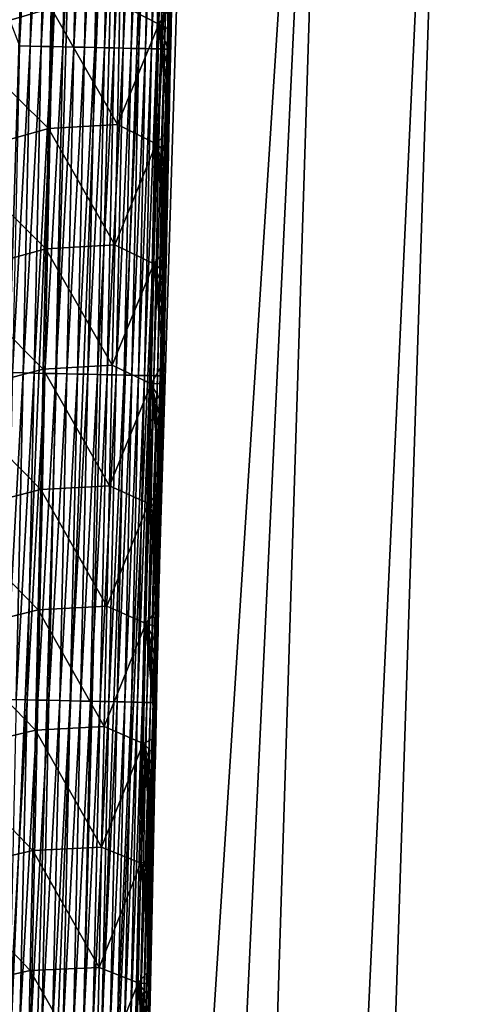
# Model space of a CAD drawing. Header units: metres. Extents: x -26 to 26, y -147 to 24.
# Tile 113 of 254: x 14.28 to 16.31, y -102.96 to -98.63. Entities that reach past the tile are written whole.
import ezdxf

# ---------------------------------------------------------------- set-up
doc = ezdxf.new("R2010")
doc.units = ezdxf.units.M
doc.layers.add('solid_12_411_052_XXX', color=7, linetype='CONTINUOUS')

msp = doc.modelspace()

# ---------------------------------------------------------------- linework, layer by layer
at = {"layer": 'solid_12_411_052_XXX'}
for points in [[(18.619715, -93.811142, 121.330444), (-18.618845, -93.840805, 121.330444), (-18.285822, -105.184723, 121.330444)], [(18.28219, -105.308563, 121.330444), (18.619715, -93.811142, 121.330444), (-18.285822, -105.184723, 121.330444)], [(16.218781, -94.40303, 104.152168), (15.072188, -129.400131, 104.687408), (14.582181, -129.403412, 104.477745)], [(15.690839, -94.40432, 103.9245), (16.218781, -94.40303, 104.152168), (14.582181, -129.403412, 104.477745)], [(15.072188, -129.400131, 104.687408), (17.110876, -94.401314, 104.587868), (16.694874, -106.275749, 104.761742)], [(16.218781, -94.40303, 104.152168), (17.110876, -94.401314, 104.587868), (15.072188, -129.400131, 104.687408)], [(14.612266, -94.406998, 103.507004), (14.103447, -111.908546, 103.804214), (13.871405, -111.909492, 103.721161)], [(14.41448, -94.40744, 103.43573), (14.612266, -94.406998, 103.507004), (13.871405, -111.909492, 103.721161)], [(14.19477, -94.407921, 103.358215), (14.41448, -94.40744, 103.43573), (13.871405, -111.909492, 103.721161)], [(15.690839, -94.40432, 103.9245), (14.582181, -129.403412, 104.477745), (14.030517, -129.407242, 104.261429)], [(15.690839, -94.40432, 103.9245), (14.030517, -129.407242, 104.261429), (14.56553, -111.906525, 103.975754)], [(14.790805, -94.406578, 103.572609), (14.334828, -111.907562, 103.889076), (14.103447, -111.908546, 103.804214)], [(14.612266, -94.406998, 103.507004), (14.790805, -94.406578, 103.572609), (14.103447, -111.908546, 103.804214)], [(15.100527, -94.405815, 103.690117), (14.56553, -111.906525, 103.975754), (14.334828, -111.907562, 103.889076)], [(14.952754, -94.406189, 103.633217), (15.100527, -94.405815, 103.690117), (14.334828, -111.907562, 103.889076)], [(14.790805, -94.406578, 103.572609), (14.952754, -94.406189, 103.633217), (14.334828, -111.907562, 103.889076)], [(15.690839, -94.40432, 103.9245), (14.56553, -111.906525, 103.975754), (15.100527, -94.405815, 103.690117)], [(14.240186, -98.632339, 161.649628), (14.282978, -98.743607, 161.648209), (14.313476, -97.306656, 161.648071)], [(14.24285, -98.50724, 161.649628), (14.240186, -98.632339, 161.649628), (14.313476, -97.306656, 161.648071)], [(14.313476, -97.306656, 161.648071), (14.282978, -98.743607, 161.648209), (14.360532, -97.307655, 161.643494)], [(14.282978, -98.743607, 161.648209), (14.330038, -98.744606, 161.643616), (14.360532, -97.307655, 161.643494)], [(14.360532, -97.307655, 161.643494), (14.330038, -98.744606, 161.643616), (14.408251, -97.308662, 161.635559)], [(14.330038, -98.744606, 161.643616), (14.377763, -98.745628, 161.635681), (14.408251, -97.308662, 161.635559)], [(14.408251, -97.308662, 161.635559), (14.377763, -98.745628, 161.635681), (14.4563, -97.309685, 161.624115)], [(14.377763, -98.745628, 161.635681), (14.425817, -98.746651, 161.624237), (14.4563, -97.309685, 161.624115)], [(14.4563, -97.309685, 161.624115), (14.425817, -98.746651, 161.624237), (14.504309, -97.310699, 161.609039)], [(14.425817, -98.746651, 161.624237), (14.47383, -98.747681, 161.609161), (14.504309, -97.310699, 161.609039)], [(14.504309, -97.310699, 161.609039), (14.47383, -98.747681, 161.609161), (14.551881, -97.311707, 161.590271)], [(14.47383, -98.747681, 161.609161), (14.521406, -98.748695, 161.590393), (14.551881, -97.311707, 161.590271)], [(14.551881, -97.311707, 161.590271), (14.521406, -98.748695, 161.590393), (14.598599, -97.312698, 161.567795)], [(14.521406, -98.748695, 161.590393), (14.56813, -98.749695, 161.567902), (14.598599, -97.312698, 161.567795)], [(14.598599, -97.312698, 161.567795), (14.56813, -98.749695, 161.567902), (14.644041, -97.31366, 161.541641)], [(14.56813, -98.749695, 161.567902), (14.613574, -98.750664, 161.541748), (14.644041, -97.31366, 161.541641)], [(14.644041, -97.31366, 161.541641), (14.613574, -98.750664, 161.541748), (14.687781, -97.314583, 161.511932)], [(14.613574, -98.750664, 161.541748), (14.657318, -98.751602, 161.512039), (14.687781, -97.314583, 161.511932)], [(14.687781, -97.314583, 161.511932), (14.657318, -98.751602, 161.512039), (14.729412, -97.315468, 161.478851)], [(14.657318, -98.751602, 161.512039), (14.698952, -98.752495, 161.478958), (14.729412, -97.315468, 161.478851)], [(14.729412, -97.315468, 161.478851), (14.698952, -98.752495, 161.478958), (14.768553, -97.316299, 161.442642)], [(14.698952, -98.752495, 161.478958), (14.738094, -98.753334, 161.442734), (14.768553, -97.316299, 161.442642)], [(14.768553, -97.316299, 161.442642), (14.738094, -98.753334, 161.442734), (14.804859, -97.31707, 161.40358)], [(14.738094, -98.753334, 161.442734), (14.774402, -98.754112, 161.403656), (14.804859, -97.31707, 161.40358)], [(14.804859, -97.31707, 161.40358), (14.774402, -98.754112, 161.403656), (14.838037, -97.31778, 161.362015)], [(14.774402, -98.754112, 161.403656), (14.807578, -98.754822, 161.362091), (14.838037, -97.31778, 161.362015)], [(14.838037, -97.31778, 161.362015), (14.807578, -98.754822, 161.362091), (14.867844, -97.318413, 161.318329)], [(14.807578, -98.754822, 161.362091), (14.837384, -98.755463, 161.31839), (14.867844, -97.318413, 161.318329)], [(14.867844, -97.318413, 161.318329), (14.837384, -98.755463, 161.31839), (14.894103, -97.31897, 161.272934)], [(14.837384, -98.755463, 161.31839), (14.863642, -98.756027, 161.27298), (14.894103, -97.31897, 161.272934)], [(14.894103, -97.31897, 161.272934), (14.863642, -98.756027, 161.27298), (14.916701, -97.31945, 161.226242)], [(14.863642, -98.756027, 161.27298), (14.886235, -98.756516, 161.226288), (14.916701, -97.31945, 161.226242)], [(14.916701, -97.31945, 161.226242), (14.886235, -98.756516, 161.226288), (14.935587, -97.319855, 161.178696)], [(14.886235, -98.756516, 161.226288), (14.905117, -98.75692, 161.178726), (14.935587, -97.319855, 161.178696)], [(14.935587, -97.319855, 161.178696), (14.905117, -98.75692, 161.178726), (14.950772, -97.320183, 161.130692)], [(14.905117, -98.75692, 161.178726), (14.920297, -98.757248, 161.130722), (14.950772, -97.320183, 161.130692)], [(14.950772, -97.320183, 161.130692), (14.920297, -98.757248, 161.130722), (14.962327, -97.320427, 161.082642)], [(14.920297, -98.757248, 161.130722), (14.931846, -98.7575, 161.082657), (14.962327, -97.320427, 161.082642)], [(14.962327, -97.320427, 161.082642), (14.931846, -98.7575, 161.082657), (14.970369, -97.320602, 161.034912)], [(14.931846, -98.7575, 161.082657), (14.939881, -98.757675, 161.034927), (14.970369, -97.320602, 161.034912)], [(14.970369, -97.320602, 161.034912), (14.939881, -98.757675, 161.034927), (14.975063, -97.320709, 160.987823)], [(14.939881, -98.757675, 161.034927), (14.944568, -98.757782, 160.987839), (14.975063, -97.320709, 160.987823)], [(14.9727, -97.505646, 160.941742), (14.975063, -97.320709, 160.987823), (14.944568, -98.757782, 160.987839)], [(14.965893, -97.827095, 160.941742), (14.9727, -97.505646, 160.941742), (14.944568, -98.757782, 160.987839)], [(14.952898, -98.438881, 160.941742), (14.965893, -97.827095, 160.941742), (14.944568, -98.757782, 160.987839)], [(14.907345, -98.120422, 158.155838), (14.895983, -98.647575, 158.159454), (14.724568, -98.559486, 157.554474)], [(14.907345, -98.120422, 158.155838), (14.951896, -98.562233, 158.750137), (14.895983, -98.647575, 158.159454)], [(14.421688, -98.57814, 156.972687), (13.997957, -98.70018, 156.453964), (14.009, -98.174644, 156.449615)], [(14.940624, -99.014465, 160.941757), (14.952898, -98.438881, 160.941742), (14.944568, -98.757782, 160.987839)], [(14.954356, -98.448029, 158.749405), (14.952898, -98.438881, 160.941742), (14.940624, -99.014465, 160.941757)], [(14.951896, -98.562233, 158.750137), (14.954356, -98.448029, 158.749405), (14.940624, -99.014465, 160.941757)], [(14.724568, -98.559486, 157.554474), (14.71317, -99.08905, 157.558426), (14.421688, -98.57814, 156.972687)], [(14.895983, -98.647575, 158.159454), (14.71317, -99.08905, 157.558426), (14.724568, -98.559486, 157.554474)], [(14.421688, -98.57814, 156.972687), (14.410394, -99.10714, 156.976852), (13.997957, -98.70018, 156.453964)], [(14.71317, -99.08905, 157.558426), (14.410394, -99.10714, 156.976852), (14.421688, -98.57814, 156.972687)], [(14.895983, -98.647575, 158.159454), (14.951896, -98.562233, 158.750137), (14.949462, -98.675125, 158.75087)], [(14.949462, -98.675125, 158.75087), (14.951896, -98.562233, 158.750137), (14.940624, -99.014465, 160.941757)], [(14.895983, -98.647575, 158.159454), (14.884596, -99.174736, 158.163162), (14.71317, -99.08905, 157.558426)], [(14.895983, -98.647575, 158.159454), (14.939987, -99.114189, 158.753769), (14.884596, -99.174736, 158.163162)], [(14.895983, -98.647575, 158.159454), (14.949462, -98.675125, 158.75087), (14.947056, -98.78672, 158.751602)], [(14.895983, -98.647575, 158.159454), (14.947056, -98.78672, 158.751602), (14.944675, -98.897072, 158.752335)], [(14.895983, -98.647575, 158.159454), (14.944675, -98.897072, 158.752335), (14.942319, -99.00621, 158.753052)], [(14.895983, -98.647575, 158.159454), (14.942319, -99.00621, 158.753052), (14.939987, -99.114189, 158.753769)], [(14.947056, -98.78672, 158.751602), (14.949462, -98.675125, 158.75087), (14.940624, -99.014465, 160.941757)], [(14.410394, -99.10714, 156.976852), (13.986869, -99.225754, 156.458328), (13.997957, -98.70018, 156.453964)], [(14.282978, -98.743607, 161.648209), (14.252195, -100.180542, 161.648331), (14.330038, -98.744606, 161.643616)], [(14.252195, -100.180542, 161.648331), (14.299259, -100.181557, 161.643753), (14.330038, -98.744606, 161.643616)], [(14.330038, -98.744606, 161.643616), (14.299259, -100.181557, 161.643753), (14.377763, -98.745628, 161.635681)], [(14.299259, -100.181557, 161.643753), (14.346987, -100.182579, 161.635818), (14.377763, -98.745628, 161.635681)], [(14.377763, -98.745628, 161.635681), (14.346987, -100.182579, 161.635818), (14.425817, -98.746651, 161.624237)], [(14.346987, -100.182579, 161.635818), (14.395043, -100.183617, 161.624374), (14.425817, -98.746651, 161.624237)], [(14.425817, -98.746651, 161.624237), (14.395043, -100.183617, 161.624374), (14.47383, -98.747681, 161.609161)], [(14.395043, -100.183617, 161.624374), (14.443061, -100.184647, 161.609299), (14.47383, -98.747681, 161.609161)], [(14.47383, -98.747681, 161.609161), (14.443061, -100.184647, 161.609299), (14.521406, -98.748695, 161.590393)], [(14.443061, -100.184647, 161.609299), (14.490641, -100.185677, 161.590515), (14.521406, -98.748695, 161.590393)], [(14.521406, -98.748695, 161.590393), (14.490641, -100.185677, 161.590515), (14.56813, -98.749695, 161.567902)], [(14.490641, -100.185677, 161.590515), (14.537367, -100.186684, 161.568024), (14.56813, -98.749695, 161.567902)], [(14.56813, -98.749695, 161.567902), (14.537367, -100.186684, 161.568024), (14.613574, -98.750664, 161.541748)], [(14.537367, -100.186684, 161.568024), (14.582815, -100.18766, 161.54187), (14.613574, -98.750664, 161.541748)], [(14.613574, -98.750664, 161.541748), (14.582815, -100.18766, 161.54187), (14.657318, -98.751602, 161.512039)], [(14.582815, -100.18766, 161.54187), (14.626561, -100.188606, 161.512146), (14.657318, -98.751602, 161.512039)], [(14.657318, -98.751602, 161.512039), (14.626561, -100.188606, 161.512146), (14.698952, -98.752495, 161.478958)], [(14.626561, -100.188606, 161.512146), (14.668197, -100.189507, 161.47905), (14.698952, -98.752495, 161.478958)], [(14.698952, -98.752495, 161.478958), (14.668197, -100.189507, 161.47905), (14.738094, -98.753334, 161.442734)], [(14.668197, -100.189507, 161.47905), (14.70734, -100.190346, 161.442825), (14.738094, -98.753334, 161.442734)], [(14.738094, -98.753334, 161.442734), (14.70734, -100.190346, 161.442825), (14.774402, -98.754112, 161.403656)], [(14.70734, -100.190346, 161.442825), (14.743649, -100.191132, 161.403748), (14.774402, -98.754112, 161.403656)], [(14.774402, -98.754112, 161.403656), (14.743649, -100.191132, 161.403748), (14.807578, -98.754822, 161.362091)], [(14.743649, -100.191132, 161.403748), (14.776825, -100.191849, 161.362167), (14.807578, -98.754822, 161.362091)], [(14.807578, -98.754822, 161.362091), (14.776825, -100.191849, 161.362167), (14.837384, -98.755463, 161.31839)], [(14.776825, -100.191849, 161.362167), (14.80663, -100.192497, 161.318466), (14.837384, -98.755463, 161.31839)], [(14.837384, -98.755463, 161.31839), (14.80663, -100.192497, 161.318466), (14.863642, -98.756027, 161.27298)], [(14.80663, -100.192497, 161.318466), (14.832886, -100.193062, 161.273056), (14.863642, -98.756027, 161.27298)], [(14.863642, -98.756027, 161.27298), (14.832886, -100.193062, 161.273056), (14.886235, -98.756516, 161.226288)], [(14.832886, -100.193062, 161.273056), (14.855477, -100.19355, 161.226364), (14.886235, -98.756516, 161.226288)], [(14.886235, -98.756516, 161.226288), (14.855477, -100.19355, 161.226364), (14.905117, -98.75692, 161.178726)], [(14.855477, -100.19355, 161.226364), (14.874355, -100.193962, 161.178787), (14.905117, -98.75692, 161.178726)], [(14.905117, -98.75692, 161.178726), (14.874355, -100.193962, 161.178787), (14.920297, -98.757248, 161.130722)], [(14.874355, -100.193962, 161.178787), (14.889532, -100.19429, 161.130783), (14.920297, -98.757248, 161.130722)], [(14.920297, -98.757248, 161.130722), (14.889532, -100.19429, 161.130783), (14.931846, -98.7575, 161.082657)], [(14.889532, -100.19429, 161.130783), (14.901076, -100.194542, 161.082718), (14.931846, -98.7575, 161.082657)], [(14.931846, -98.7575, 161.082657), (14.901076, -100.194542, 161.082718), (14.939881, -98.757675, 161.034927)], [(14.901076, -100.194542, 161.082718), (14.909107, -100.194725, 161.034973), (14.939881, -98.757675, 161.034927)], [(14.939881, -98.757675, 161.034927), (14.909107, -100.194725, 161.034973), (14.944568, -98.757782, 160.987839)], [(14.909107, -100.194725, 161.034973), (14.913788, -100.194824, 160.987885), (14.944568, -98.757782, 160.987839)], [(14.940624, -99.014465, 160.941757), (14.944568, -98.757782, 160.987839), (14.913788, -100.194824, 160.987885)], [(14.944675, -98.897072, 158.752335), (14.947056, -98.78672, 158.751602), (14.940624, -99.014465, 160.941757)], [(14.942319, -99.00621, 158.753052), (14.944675, -98.897072, 158.752335), (14.940624, -99.014465, 160.941757)], [(14.928922, -99.561264, 160.941772), (14.940624, -99.014465, 160.941757), (14.913788, -100.194824, 160.987885)], [(14.939987, -99.114189, 158.753769), (14.940624, -99.014465, 160.941757), (14.928922, -99.561264, 160.941772)], [(14.939987, -99.114189, 158.753769), (14.942319, -99.00621, 158.753052), (14.940624, -99.014465, 160.941757)], [(14.410394, -99.10714, 156.976852), (14.399065, -99.636185, 156.981094), (13.986869, -99.225754, 156.458328)], [(14.701746, -99.618652, 157.562439), (14.399065, -99.636185, 156.981094), (14.410394, -99.10714, 156.976852)], [(14.71317, -99.08905, 157.558426), (14.701746, -99.618652, 157.562439), (14.410394, -99.10714, 156.976852)], [(14.884596, -99.174736, 158.163162), (14.701746, -99.618652, 157.562439), (14.71317, -99.08905, 157.558426)], [(14.884596, -99.174736, 158.163162), (14.939987, -99.114189, 158.753769), (14.937679, -99.221039, 158.754486)], [(14.937679, -99.221039, 158.754486), (14.939987, -99.114189, 158.753769), (14.928922, -99.561264, 160.941772)], [(14.884596, -99.174736, 158.163162), (14.873185, -99.70192, 158.166962), (14.701746, -99.618652, 157.562439)], [(14.884596, -99.174736, 158.163162), (14.928683, -99.636993, 158.757324), (14.873185, -99.70192, 158.166962)], [(14.884596, -99.174736, 158.163162), (14.937679, -99.221039, 158.754486), (14.935393, -99.326805, 158.755203)], [(14.884596, -99.174736, 158.163162), (14.935393, -99.326805, 158.755203), (14.933132, -99.431381, 158.75592)], [(14.884596, -99.174736, 158.163162), (14.933132, -99.431381, 158.75592), (14.930896, -99.534767, 158.756622)], [(14.884596, -99.174736, 158.163162), (14.930896, -99.534767, 158.756622), (14.928683, -99.636993, 158.757324)], [(14.399065, -99.636185, 156.981094), (13.975735, -99.751381, 156.462738), (13.986869, -99.225754, 156.458328)], [(14.935393, -99.326805, 158.755203), (14.937679, -99.221039, 158.754486), (14.928922, -99.561264, 160.941772)], [(14.933132, -99.431381, 158.75592), (14.935393, -99.326805, 158.755203), (14.928922, -99.561264, 160.941772)], [(14.930896, -99.534767, 158.756622), (14.933132, -99.431381, 158.75592), (14.928922, -99.561264, 160.941772)], [(14.928683, -99.636993, 158.757324), (14.930896, -99.534767, 158.756622), (14.928922, -99.561264, 160.941772)], [(14.917652, -100.085991, 160.941788), (14.928922, -99.561264, 160.941772), (14.913788, -100.194824, 160.987885)], [(14.928683, -99.636993, 158.757324), (14.928922, -99.561264, 160.941772), (14.917652, -100.085991, 160.941788)], [(14.399065, -99.636185, 156.981094), (14.387702, -100.165298, 156.985382), (13.975735, -99.751381, 156.462738)], [(14.690295, -100.1483, 157.566544), (14.387702, -100.165298, 156.985382), (14.399065, -99.636185, 156.981094)], [(14.701746, -99.618652, 157.562439), (14.690295, -100.1483, 157.566544), (14.399065, -99.636185, 156.981094)], [(14.873185, -99.70192, 158.166962), (14.690295, -100.1483, 157.566544), (14.701746, -99.618652, 157.562439)], [(14.873185, -99.70192, 158.166962), (14.928683, -99.636993, 158.757324), (14.926495, -99.738098, 158.758026)], [(14.926495, -99.738098, 158.758026), (14.928683, -99.636993, 158.757324), (14.917652, -100.085991, 160.941788)], [(14.873185, -99.70192, 158.166962), (14.861751, -100.229134, 158.170868), (14.690295, -100.1483, 157.566544)], [(14.873185, -99.70192, 158.166962), (14.917958, -100.131989, 158.760803), (14.861751, -100.229134, 158.170868)], [(14.873185, -99.70192, 158.166962), (14.926495, -99.738098, 158.758026), (14.924328, -99.838127, 158.758728)], [(14.873185, -99.70192, 158.166962), (14.924328, -99.838127, 158.758728), (14.922183, -99.937103, 158.75943)], [(14.873185, -99.70192, 158.166962), (14.922183, -99.937103, 158.75943), (14.920059, -100.035072, 158.760117)], [(14.873185, -99.70192, 158.166962), (14.920059, -100.035072, 158.760117), (14.917958, -100.131989, 158.760803)], [(14.387702, -100.165298, 156.985382), (13.964555, -100.277069, 156.467178), (13.975735, -99.751381, 156.462738)], [(14.924328, -99.838127, 158.758728), (14.926495, -99.738098, 158.758026), (14.917652, -100.085991, 160.941788)], [(14.922183, -99.937103, 158.75943), (14.924328, -99.838127, 158.758728), (14.917652, -100.085991, 160.941788)], [(14.920059, -100.035072, 158.760117), (14.922183, -99.937103, 158.75943), (14.917652, -100.085991, 160.941788)], [(14.917958, -100.131989, 158.760803), (14.920059, -100.035072, 158.760117), (14.917652, -100.085991, 160.941788)], [(14.906744, -100.592201, 160.941803), (14.917652, -100.085991, 160.941788), (14.913788, -100.194824, 160.987885)], [(14.917958, -100.131989, 158.760803), (14.917652, -100.085991, 160.941788), (14.906744, -100.592201, 160.941803)], [(14.690295, -100.1483, 157.566544), (14.678817, -100.677986, 157.570724), (14.387702, -100.165298, 156.985382)], [(14.861751, -100.229134, 158.170868), (14.678817, -100.677986, 157.570724), (14.690295, -100.1483, 157.566544)], [(14.861751, -100.229134, 158.170868), (14.917958, -100.131989, 158.760803), (14.915879, -100.227791, 158.76149)], [(14.915879, -100.227791, 158.76149), (14.917958, -100.131989, 158.760803), (14.906744, -100.592201, 160.941803)], [(14.387702, -100.165298, 156.985382), (14.376305, -100.69445, 156.989731), (13.964555, -100.277069, 156.467178)], [(14.252195, -100.180542, 161.648331), (14.221115, -101.617477, 161.648468), (14.299259, -100.181557, 161.643753)], [(14.221115, -101.617477, 161.648468), (14.268181, -101.6185, 161.643875), (14.299259, -100.181557, 161.643753)], [(14.299259, -100.181557, 161.643753), (14.268181, -101.6185, 161.643875), (14.346987, -100.182579, 161.635818)], [(14.268181, -101.6185, 161.643875), (14.31591, -101.619537, 161.635941), (14.346987, -100.182579, 161.635818)], [(14.346987, -100.182579, 161.635818), (14.31591, -101.619537, 161.635941), (14.395043, -100.183617, 161.624374)], [(14.31591, -101.619537, 161.635941), (14.36397, -101.620583, 161.624496), (14.395043, -100.183617, 161.624374)], [(14.395043, -100.183617, 161.624374), (14.36397, -101.620583, 161.624496), (14.443061, -100.184647, 161.609299)], [(14.36397, -101.620583, 161.624496), (14.411988, -101.621628, 161.609421), (14.443061, -100.184647, 161.609299)], [(14.678817, -100.677986, 157.570724), (14.376305, -100.69445, 156.989731), (14.387702, -100.165298, 156.985382)], [(14.443061, -100.184647, 161.609299), (14.411988, -101.621628, 161.609421), (14.490641, -100.185677, 161.590515)], [(14.411988, -101.621628, 161.609421), (14.459571, -101.622665, 161.590637), (14.490641, -100.185677, 161.590515)], [(14.490641, -100.185677, 161.590515), (14.459571, -101.622665, 161.590637), (14.537367, -100.186684, 161.568024)], [(14.459571, -101.622665, 161.590637), (14.506299, -101.62368, 161.568146), (14.537367, -100.186684, 161.568024)], [(14.537367, -100.186684, 161.568024), (14.506299, -101.62368, 161.568146), (14.582815, -100.18766, 161.54187)], [(14.506299, -101.62368, 161.568146), (14.551748, -101.624672, 161.541977), (14.582815, -100.18766, 161.54187)], [(14.582815, -100.18766, 161.54187), (14.551748, -101.624672, 161.541977), (14.626561, -100.188606, 161.512146)], [(14.551748, -101.624672, 161.541977), (14.595495, -101.625626, 161.512268), (14.626561, -100.188606, 161.512146)], [(14.626561, -100.188606, 161.512146), (14.595495, -101.625626, 161.512268), (14.668197, -100.189507, 161.47905)], [(14.595495, -101.625626, 161.512268), (14.637132, -101.626534, 161.479172), (14.668197, -100.189507, 161.47905)], [(14.668197, -100.189507, 161.47905), (14.637132, -101.626534, 161.479172), (14.70734, -100.190346, 161.442825)], [(14.637132, -101.626534, 161.479172), (14.676276, -101.627388, 161.442932), (14.70734, -100.190346, 161.442825)], [(14.70734, -100.190346, 161.442825), (14.676276, -101.627388, 161.442932), (14.743649, -100.191132, 161.403748)], [(14.676276, -101.627388, 161.442932), (14.712584, -101.628181, 161.403854), (14.743649, -100.191132, 161.403748)], [(14.743649, -100.191132, 161.403748), (14.712584, -101.628181, 161.403854), (14.776825, -100.191849, 161.362167)], [(14.712584, -101.628181, 161.403854), (14.745761, -101.628906, 161.362274), (14.776825, -100.191849, 161.362167)], [(14.776825, -100.191849, 161.362167), (14.745761, -101.628906, 161.362274), (14.80663, -100.192497, 161.318466)], [(14.745761, -101.628906, 161.362274), (14.775565, -101.629555, 161.318573), (14.80663, -100.192497, 161.318466)], [(14.80663, -100.192497, 161.318466), (14.775565, -101.629555, 161.318573), (14.832886, -100.193062, 161.273056)], [(14.775565, -101.629555, 161.318573), (14.80182, -101.630127, 161.273148), (14.832886, -100.193062, 161.273056)], [(14.832886, -100.193062, 161.273056), (14.80182, -101.630127, 161.273148), (14.855477, -100.19355, 161.226364)], [(14.80182, -101.630127, 161.273148), (14.824409, -101.630623, 161.22644), (14.855477, -100.19355, 161.226364)], [(14.855477, -100.19355, 161.226364), (14.824409, -101.630623, 161.22644), (14.874355, -100.193962, 161.178787)], [(14.824409, -101.630623, 161.22644), (14.843286, -101.631042, 161.178879), (14.874355, -100.193962, 161.178787)], [(14.874355, -100.193962, 161.178787), (14.843286, -101.631042, 161.178879), (14.889532, -100.19429, 161.130783)], [(14.843286, -101.631042, 161.178879), (14.858459, -101.631371, 161.130859), (14.889532, -100.19429, 161.130783)], [(14.889532, -100.19429, 161.130783), (14.858459, -101.631371, 161.130859), (14.901076, -100.194542, 161.082718)], [(14.858459, -101.631371, 161.130859), (14.87, -101.63163, 161.082794), (14.901076, -100.194542, 161.082718)], [(14.901076, -100.194542, 161.082718), (14.87, -101.63163, 161.082794), (14.909107, -100.194725, 161.034973)], [(14.87, -101.63163, 161.082794), (14.878028, -101.631805, 161.035049), (14.909107, -100.194725, 161.034973)], [(14.909107, -100.194725, 161.034973), (14.878028, -101.631805, 161.035049), (14.913788, -100.194824, 160.987885)], [(14.878028, -101.631805, 161.035049), (14.882705, -101.631912, 160.987961), (14.913788, -100.194824, 160.987885)], [(14.906744, -100.592201, 160.941803), (14.913788, -100.194824, 160.987885), (14.882705, -101.631912, 160.987961)], [(14.861751, -100.229134, 158.170868), (14.850291, -100.756386, 158.174866), (14.678817, -100.677986, 157.570724)], [(14.861751, -100.229134, 158.170868), (14.905811, -100.691353, 158.764862), (14.850291, -100.756386, 158.174866)], [(14.861751, -100.229134, 158.170868), (14.915879, -100.227791, 158.76149), (14.913824, -100.322517, 158.762177)], [(14.861751, -100.229134, 158.170868), (14.913824, -100.322517, 158.762177), (14.91179, -100.416206, 158.762848)], [(14.861751, -100.229134, 158.170868), (14.91179, -100.416206, 158.762848), (14.909777, -100.508881, 158.763535)], [(14.861751, -100.229134, 158.170868), (14.909777, -100.508881, 158.763535), (14.907784, -100.600586, 158.764206)], [(14.861751, -100.229134, 158.170868), (14.907784, -100.600586, 158.764206), (14.905811, -100.691353, 158.764862)], [(14.913824, -100.322517, 158.762177), (14.915879, -100.227791, 158.76149), (14.906744, -100.592201, 160.941803)], [(14.376305, -100.69445, 156.989731), (13.953327, -100.802795, 156.471664), (13.964555, -100.277069, 156.467178)], [(14.91179, -100.416206, 158.762848), (14.913824, -100.322517, 158.762177), (14.906744, -100.592201, 160.941803)], [(14.909777, -100.508881, 158.763535), (14.91179, -100.416206, 158.762848), (14.906744, -100.592201, 160.941803)], [(14.907784, -100.600586, 158.764206), (14.909777, -100.508881, 158.763535), (14.906744, -100.592201, 160.941803)], [(14.896183, -101.080757, 160.941833), (14.906744, -100.592201, 160.941803), (14.882705, -101.631912, 160.987961)], [(14.907784, -100.600586, 158.764206), (14.906744, -100.592201, 160.941803), (14.896183, -101.080757, 160.941833)], [(14.905811, -100.691353, 158.764862), (14.907784, -100.600586, 158.764206), (14.896183, -101.080757, 160.941833)], [(14.678817, -100.677986, 157.570724), (14.667311, -101.207718, 157.574982), (14.376305, -100.69445, 156.989731)], [(14.850291, -100.756386, 158.174866), (14.667311, -101.207718, 157.574982), (14.678817, -100.677986, 157.570724)], [(14.376305, -100.69445, 156.989731), (14.364872, -101.223633, 156.994125), (13.953327, -100.802795, 156.471664)], [(14.667311, -101.207718, 157.574982), (14.364872, -101.223633, 156.994125), (14.376305, -100.69445, 156.989731)], [(14.850291, -100.756386, 158.174866), (14.905811, -100.691353, 158.764862), (14.903859, -100.781174, 158.765533)], [(14.903859, -100.781174, 158.765533), (14.905811, -100.691353, 158.764862), (14.896183, -101.080757, 160.941833)], [(14.850291, -100.756386, 158.174866), (14.838808, -101.283691, 158.17897), (14.667311, -101.207718, 157.574982)], [(14.850291, -100.756386, 158.174866), (14.894406, -101.215477, 158.768799), (14.838808, -101.283691, 158.17897)], [(14.850291, -100.756386, 158.174866), (14.903859, -100.781174, 158.765533), (14.901927, -100.869972, 158.76619)], [(14.850291, -100.756386, 158.174866), (14.901927, -100.869972, 158.76619), (14.900017, -100.957771, 158.766846)], [(14.850291, -100.756386, 158.174866), (14.900017, -100.957771, 158.766846), (14.898128, -101.044601, 158.767502)], [(14.850291, -100.756386, 158.174866), (14.898128, -101.044601, 158.767502), (14.896257, -101.130486, 158.768143)], [(14.850291, -100.756386, 158.174866), (14.896257, -101.130486, 158.768143), (14.894406, -101.215477, 158.768799)], [(14.364872, -101.223633, 156.994125), (13.942053, -101.328529, 156.476166), (13.953327, -100.802795, 156.471664)], [(14.901927, -100.869972, 158.76619), (14.903859, -100.781174, 158.765533), (14.896183, -101.080757, 160.941833)], [(14.900017, -100.957771, 158.766846), (14.901927, -100.869972, 158.76619), (14.896183, -101.080757, 160.941833)], [(14.898128, -101.044601, 158.767502), (14.900017, -100.957771, 158.766846), (14.896183, -101.080757, 160.941833)], [(14.896257, -101.130486, 158.768143), (14.898128, -101.044601, 158.767502), (14.896183, -101.080757, 160.941833)], [(14.886049, -101.548126, 160.941864), (14.896183, -101.080757, 160.941833), (14.882705, -101.631912, 160.987961)], [(14.896257, -101.130486, 158.768143), (14.896183, -101.080757, 160.941833), (14.886049, -101.548126, 160.941864)], [(14.894406, -101.215477, 158.768799), (14.896257, -101.130486, 158.768143), (14.886049, -101.548126, 160.941864)], [(14.364872, -101.223633, 156.994125), (14.353403, -101.752815, 156.998596), (13.942053, -101.328529, 156.476166)], [(14.655778, -101.73748, 157.579315), (14.353403, -101.752815, 156.998596), (14.364872, -101.223633, 156.994125)], [(14.667311, -101.207718, 157.574982), (14.655778, -101.73748, 157.579315), (14.364872, -101.223633, 156.994125)], [(14.838808, -101.283691, 158.17897), (14.655778, -101.73748, 157.579315), (14.667311, -101.207718, 157.574982)], [(14.838808, -101.283691, 158.17897), (14.894406, -101.215477, 158.768799), (14.892573, -101.299583, 158.769424)], [(14.892573, -101.299583, 158.769424), (14.894406, -101.215477, 158.768799), (14.886049, -101.548126, 160.941864)], [(14.838808, -101.283691, 158.17897), (14.8273, -101.811058, 158.183167), (14.655778, -101.73748, 157.579315)], [(14.838808, -101.283691, 158.17897), (14.881976, -101.785446, 158.773193), (14.8273, -101.811058, 158.183167)], [(14.838808, -101.283691, 158.17897), (14.892573, -101.299583, 158.769424), (14.890759, -101.382835, 158.770065)], [(14.838808, -101.283691, 158.17897), (14.890759, -101.382835, 158.770065), (14.888965, -101.465164, 158.770706)], [(14.838808, -101.283691, 158.17897), (14.888965, -101.465164, 158.770706), (14.887189, -101.546562, 158.771332)], [(14.838808, -101.283691, 158.17897), (14.887189, -101.546562, 158.771332), (14.885433, -101.62706, 158.771957)], [(14.838808, -101.283691, 158.17897), (14.885433, -101.62706, 158.771957), (14.883696, -101.70668, 158.772568)], [(14.838808, -101.283691, 158.17897), (14.883696, -101.70668, 158.772568), (14.881976, -101.785446, 158.773193)], [(14.353403, -101.752815, 156.998596), (13.93073, -101.85424, 156.480728), (13.942053, -101.328529, 156.476166)], [(14.890759, -101.382835, 158.770065), (14.892573, -101.299583, 158.769424), (14.886049, -101.548126, 160.941864)], [(14.888965, -101.465164, 158.770706), (14.890759, -101.382835, 158.770065), (14.886049, -101.548126, 160.941864)], [(14.887189, -101.546562, 158.771332), (14.888965, -101.465164, 158.770706), (14.886049, -101.548126, 160.941864)], [(14.876532, -101.98584, 160.941879), (14.886049, -101.548126, 160.941864), (14.882705, -101.631912, 160.987961)], [(14.885433, -101.62706, 158.771957), (14.886049, -101.548126, 160.941864), (14.876532, -101.98584, 160.941879)], [(14.885433, -101.62706, 158.771957), (14.887189, -101.546562, 158.771332), (14.886049, -101.548126, 160.941864)], [(14.268181, -101.6185, 161.643875), (14.236827, -103.055428, 161.644012), (14.31591, -101.619537, 161.635941)], [(14.236827, -103.055428, 161.644012), (14.284557, -103.056465, 161.636078), (14.31591, -101.619537, 161.635941)], [(14.31591, -101.619537, 161.635941), (14.284557, -103.056465, 161.636078), (14.36397, -101.620583, 161.624496)], [(14.284557, -103.056465, 161.636078), (14.332618, -103.05751, 161.624634), (14.36397, -101.620583, 161.624496)], [(14.36397, -101.620583, 161.624496), (14.332618, -103.05751, 161.624634), (14.411988, -101.621628, 161.609421)], [(14.332618, -103.05751, 161.624634), (14.380637, -103.058563, 161.609543), (14.411988, -101.621628, 161.609421)], [(14.411988, -101.621628, 161.609421), (14.380637, -103.058563, 161.609543), (14.459571, -101.622665, 161.590637)], [(14.380637, -103.058563, 161.609543), (14.42822, -103.059601, 161.590775), (14.459571, -101.622665, 161.590637)], [(14.459571, -101.622665, 161.590637), (14.42822, -103.059601, 161.590775), (14.506299, -101.62368, 161.568146)], [(14.42822, -103.059601, 161.590775), (14.474949, -103.060616, 161.568268), (14.506299, -101.62368, 161.568146)], [(14.506299, -101.62368, 161.568146), (14.474949, -103.060616, 161.568268), (14.551748, -101.624672, 161.541977)], [(14.474949, -103.060616, 161.568268), (14.520398, -103.061607, 161.542114), (14.551748, -101.624672, 161.541977)], [(14.551748, -101.624672, 161.541977), (14.520398, -103.061607, 161.542114), (14.595495, -101.625626, 161.512268)], [(14.520398, -103.061607, 161.542114), (14.564146, -103.062569, 161.51239), (14.595495, -101.625626, 161.512268)], [(14.595495, -101.625626, 161.512268), (14.564146, -103.062569, 161.51239), (14.637132, -101.626534, 161.479172)], [(14.564146, -103.062569, 161.51239), (14.605783, -103.063477, 161.479294), (14.637132, -101.626534, 161.479172)], [(14.637132, -101.626534, 161.479172), (14.605783, -103.063477, 161.479294), (14.676276, -101.627388, 161.442932)], [(14.605783, -103.063477, 161.479294), (14.644928, -103.064331, 161.443054), (14.676276, -101.627388, 161.442932)], [(14.676276, -101.627388, 161.442932), (14.644928, -103.064331, 161.443054), (14.712584, -101.628181, 161.403854)], [(14.644928, -103.064331, 161.443054), (14.681236, -103.065125, 161.403976), (14.712584, -101.628181, 161.403854)], [(14.712584, -101.628181, 161.403854), (14.681236, -103.065125, 161.403976), (14.745761, -101.628906, 161.362274)], [(14.681236, -103.065125, 161.403976), (14.714413, -103.065849, 161.362396), (14.745761, -101.628906, 161.362274)], [(14.745761, -101.628906, 161.362274), (14.714413, -103.065849, 161.362396), (14.775565, -101.629555, 161.318573)], [(14.714413, -103.065849, 161.362396), (14.744217, -103.066505, 161.31868), (14.775565, -101.629555, 161.318573)], [(14.775565, -101.629555, 161.318573), (14.744217, -103.066505, 161.31868), (14.80182, -101.630127, 161.273148)], [(14.744217, -103.066505, 161.31868), (14.77047, -103.067078, 161.27327), (14.80182, -101.630127, 161.273148)], [(14.80182, -101.630127, 161.273148), (14.77047, -103.067078, 161.27327), (14.824409, -101.630623, 161.22644)], [(14.77047, -103.067078, 161.27327), (14.793059, -103.067581, 161.226563), (14.824409, -101.630623, 161.22644)], [(14.824409, -101.630623, 161.22644), (14.793059, -103.067581, 161.226563), (14.843286, -101.631042, 161.178879)], [(14.793059, -103.067581, 161.226563), (14.811934, -103.067993, 161.178986), (14.843286, -101.631042, 161.178879)], [(14.843286, -101.631042, 161.178879), (14.811934, -103.067993, 161.178986), (14.858459, -101.631371, 161.130859)], [(14.811934, -103.067993, 161.178986), (14.827106, -103.068329, 161.130966), (14.858459, -101.631371, 161.130859)], [(14.858459, -101.631371, 161.130859), (14.827106, -103.068329, 161.130966), (14.87, -101.63163, 161.082794)], [(14.827106, -103.068329, 161.130966), (14.838646, -103.068581, 161.082901), (14.87, -101.63163, 161.082794)], [(14.87, -101.63163, 161.082794), (14.838646, -103.068581, 161.082901), (14.878028, -101.631805, 161.035049)], [(14.838646, -103.068581, 161.082901), (14.846673, -103.068764, 161.035156), (14.878028, -101.631805, 161.035049)], [(14.878028, -101.631805, 161.035049), (14.846673, -103.068764, 161.035156), (14.882705, -101.631912, 160.987961)], [(14.846673, -103.068764, 161.035156), (14.851349, -103.068871, 160.988068), (14.882705, -101.631912, 160.987961)], [(14.876532, -101.98584, 160.941879), (14.882705, -101.631912, 160.987961), (14.851349, -103.068871, 160.988068)], [(14.883696, -101.70668, 158.772568), (14.885433, -101.62706, 158.771957), (14.876532, -101.98584, 160.941879)], [(14.881976, -101.785446, 158.773193), (14.883696, -101.70668, 158.772568), (14.876532, -101.98584, 160.941879)], [(14.353403, -101.752815, 156.998596), (14.341907, -102.281837, 157.003113), (13.93073, -101.85424, 156.480728)], [(14.644225, -102.26709, 157.583725), (14.341907, -102.281837, 157.003113), (14.353403, -101.752815, 156.998596)], [(14.655778, -101.73748, 157.579315), (14.644225, -102.26709, 157.583725), (14.353403, -101.752815, 156.998596)], [(14.8273, -101.811058, 158.183167), (14.644225, -102.26709, 157.583725), (14.655778, -101.73748, 157.579315)], [(14.8273, -101.811058, 158.183167), (14.881976, -101.785446, 158.773193), (14.880275, -101.863396, 158.773804)], [(14.880275, -101.863396, 158.773804), (14.881976, -101.785446, 158.773193), (14.876532, -101.98584, 160.941879)], [(14.8273, -101.811058, 158.183167), (14.81578, -102.338219, 158.187469), (14.644225, -102.26709, 157.583725)], [(14.8273, -101.811058, 158.183167), (14.870431, -102.313751, 158.777405), (14.81578, -102.338219, 158.187469)], [(14.8273, -101.811058, 158.183167), (14.880275, -101.863396, 158.773804), (14.87859, -101.940544, 158.774414)], [(14.8273, -101.811058, 158.183167), (14.87859, -101.940544, 158.774414), (14.876922, -102.016869, 158.775024)], [(14.8273, -101.811058, 158.183167), (14.876922, -102.016869, 158.775024), (14.875272, -102.092339, 158.77562)], [(14.8273, -101.811058, 158.183167), (14.875272, -102.092339, 158.77562), (14.873641, -102.166977, 158.776215)], [(14.8273, -101.811058, 158.183167), (14.873641, -102.166977, 158.776215), (14.872026, -102.240776, 158.77681)], [(14.8273, -101.811058, 158.183167), (14.872026, -102.240776, 158.77681), (14.870431, -102.313751, 158.777405)], [(14.341907, -102.281837, 157.003113), (13.919368, -102.37973, 156.485306), (13.93073, -101.85424, 156.480728)], [(14.87859, -101.940544, 158.774414), (14.880275, -101.863396, 158.773804), (14.876532, -101.98584, 160.941879)], [(14.876922, -102.016869, 158.775024), (14.87859, -101.940544, 158.774414), (14.876532, -101.98584, 160.941879)], [(14.867796, -102.386513, 160.94191), (14.876532, -101.98584, 160.941879), (14.851349, -103.068871, 160.988068)], [(14.876922, -102.016869, 158.775024), (14.876532, -101.98584, 160.941879), (14.867796, -102.386513, 160.94191)], [(14.875272, -102.092339, 158.77562), (14.876922, -102.016869, 158.775024), (14.867796, -102.386513, 160.94191)], [(14.873641, -102.166977, 158.776215), (14.875272, -102.092339, 158.77562), (14.867796, -102.386513, 160.94191)], [(14.872026, -102.240776, 158.77681), (14.873641, -102.166977, 158.776215), (14.867796, -102.386513, 160.94191)], [(14.870431, -102.313751, 158.777405), (14.872026, -102.240776, 158.77681), (14.867796, -102.386513, 160.94191)], [(14.341907, -102.281837, 157.003113), (14.330406, -102.810211, 157.00769), (13.919368, -102.37973, 156.485306)], [(14.632677, -102.795982, 157.588226), (14.330406, -102.810211, 157.00769), (14.341907, -102.281837, 157.003113)], [(14.644225, -102.26709, 157.583725), (14.632677, -102.795982, 157.588226), (14.341907, -102.281837, 157.003113)], [(14.81578, -102.338219, 158.187469), (14.632677, -102.795982, 157.588226), (14.644225, -102.26709, 157.583725)], [(14.81578, -102.338219, 158.187469), (14.870431, -102.313751, 158.777405), (14.868852, -102.38591, 158.777985)], [(14.868852, -102.38591, 158.777985), (14.870431, -102.313751, 158.777405), (14.867796, -102.386513, 160.94191)], [(14.81578, -102.338219, 158.187469), (14.804268, -102.864548, 158.191895), (14.632677, -102.795982, 157.588226)], [(14.81578, -102.338219, 158.187469), (14.859749, -102.801544, 158.781418), (14.804268, -102.864548, 158.191895)], [(14.81578, -102.338219, 158.187469), (14.868852, -102.38591, 158.777985), (14.86729, -102.457253, 158.778564)], [(14.81578, -102.338219, 158.187469), (14.86729, -102.457253, 158.778564), (14.865746, -102.527763, 158.779144)], [(14.81578, -102.338219, 158.187469), (14.865746, -102.527763, 158.779144), (14.864221, -102.597443, 158.779724)], [(14.81578, -102.338219, 158.187469), (14.864221, -102.597443, 158.779724), (14.862713, -102.66629, 158.780289)], [(14.81578, -102.338219, 158.187469), (14.862713, -102.66629, 158.780289), (14.861222, -102.734314, 158.780853)], [(14.81578, -102.338219, 158.187469), (14.861222, -102.734314, 158.780853), (14.859749, -102.801544, 158.781418)], [(14.330406, -102.810211, 157.00769), (13.907989, -102.904671, 156.489944), (13.919368, -102.37973, 156.485306)], [(14.859887, -102.748383, 160.94194), (14.867796, -102.386513, 160.94191), (14.851349, -103.068871, 160.988068)], [(14.86729, -102.457253, 158.778564), (14.867796, -102.386513, 160.94191), (14.859887, -102.748383, 160.94194)], [(14.86729, -102.457253, 158.778564), (14.868852, -102.38591, 158.777985), (14.867796, -102.386513, 160.94191)], [(14.865746, -102.527763, 158.779144), (14.86729, -102.457253, 158.778564), (14.859887, -102.748383, 160.94194)], [(14.864221, -102.597443, 158.779724), (14.865746, -102.527763, 158.779144), (14.859887, -102.748383, 160.94194)], [(14.862713, -102.66629, 158.780289), (14.864221, -102.597443, 158.779724), (14.859887, -102.748383, 160.94194)], [(14.861222, -102.734314, 158.780853), (14.862713, -102.66629, 158.780289), (14.859887, -102.748383, 160.94194)], [(14.852739, -103.074745, 160.941971), (14.859887, -102.748383, 160.94194), (14.851349, -103.068871, 160.988068)], [(14.859749, -102.801544, 158.781418), (14.859887, -102.748383, 160.94194), (14.852739, -103.074745, 160.941971)], [(14.859749, -102.801544, 158.781418), (14.861222, -102.734314, 158.780853), (14.859887, -102.748383, 160.94194)], [(14.632677, -102.795982, 157.588226), (14.621093, -103.325195, 157.592819), (14.330406, -102.810211, 157.00769)], [(14.804268, -102.864548, 158.191895), (14.621093, -103.325195, 157.592819), (14.632677, -102.795982, 157.588226)], [(14.804268, -102.864548, 158.191895), (14.859749, -102.801544, 158.781418), (14.858293, -102.867981, 158.781967)], [(14.858293, -102.867981, 158.781967), (14.859749, -102.801544, 158.781418), (14.852739, -103.074745, 160.941971)], [(14.330406, -102.810211, 157.00769), (14.318857, -103.338982, 157.012329), (13.907989, -102.904671, 156.489944)], [(14.621093, -103.325195, 157.592819), (14.318857, -103.338982, 157.012329), (14.330406, -102.810211, 157.00769)], [(14.804268, -102.864548, 158.191895), (14.792706, -103.391632, 158.196426), (14.621093, -103.325195, 157.592819)], [(14.804268, -102.864548, 158.191895), (14.847246, -103.371384, 158.786255), (14.792706, -103.391632, 158.196426)], [(14.804268, -102.864548, 158.191895), (14.858293, -102.867981, 158.781967), (14.856853, -102.933647, 158.782516)], [(14.804268, -102.864548, 158.191895), (14.856853, -102.933647, 158.782516), (14.85543, -102.998543, 158.783066)], [(14.804268, -102.864548, 158.191895), (14.85543, -102.998543, 158.783066), (14.854024, -103.062653, 158.783615)], [(14.804268, -102.864548, 158.191895), (14.854024, -103.062653, 158.783615), (14.852634, -103.125961, 158.784149)], [(14.804268, -102.864548, 158.191895), (14.852634, -103.125961, 158.784149), (14.851262, -103.188484, 158.784683)], [(14.804268, -102.864548, 158.191895), (14.851262, -103.188484, 158.784683), (14.849907, -103.250221, 158.785217)], [(14.804268, -102.864548, 158.191895), (14.849907, -103.250221, 158.785217), (14.848568, -103.311188, 158.785736)], [(14.804268, -102.864548, 158.191895), (14.848568, -103.311188, 158.785736), (14.847246, -103.371384, 158.786255)], [(14.856853, -102.933647, 158.782516), (14.858293, -102.867981, 158.781967), (14.852739, -103.074745, 160.941971)], [(14.318857, -103.338982, 157.012329), (13.896525, -103.430435, 156.494614), (13.907989, -102.904671, 156.489944)], [(14.85543, -102.998543, 158.783066), (14.856853, -102.933647, 158.782516), (14.852739, -103.074745, 160.941971)]]:
    msp.add_3dface(points, dxfattribs=at)

doc.saveas('drawing.dxf')
